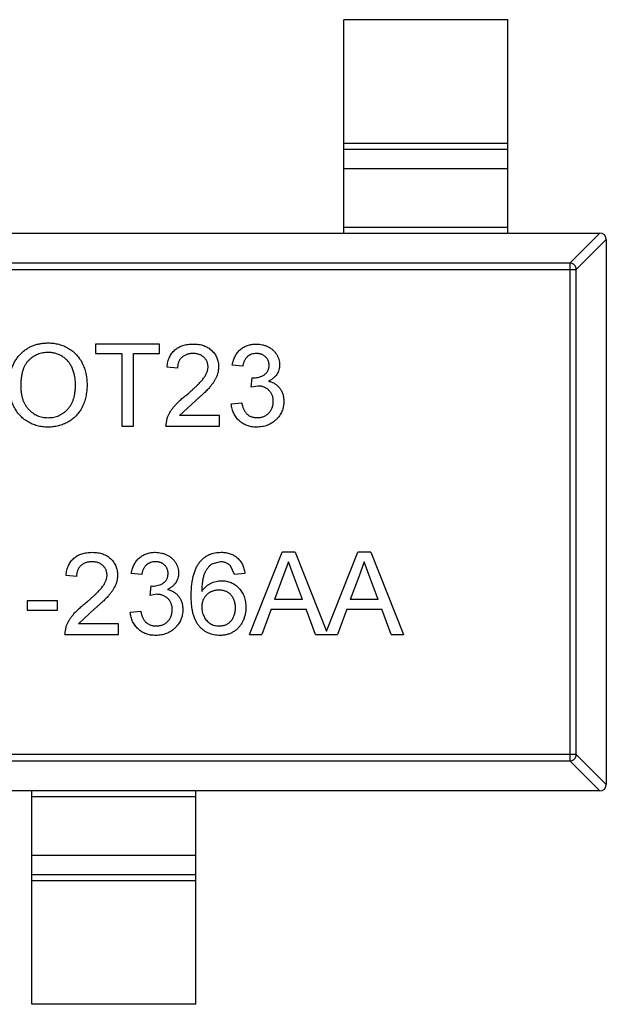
# Model space of a CAD drawing. Header units: inches. Extents: x -39 to 331, y -154 to 45.
# Tile 106 of 120: x 301.96 to 303.75, y -73.76 to -70.76. Entities that reach past the tile are written whole.
import ezdxf

# ---------------------------------------------------------------- set-up
doc = ezdxf.new("R2010")
doc.units = ezdxf.units.IN
doc.header["$LTSCALE"] = 1.21
doc.header["$MEASUREMENT"] = 0
doc.layers.get('0').update_dxf_attribs({"linetype": 'CONTINUOUS'})

msp = doc.modelspace()

# ---------------------------------------------------------------- linework, layer by layer
at = {"color": 6, "linetype": 'Continuous'}
for p, q in [((303.4493, -70.7579), (302.9493, -70.7579)), ((302.9493, -71.4079), (302.9493, -70.7579)), ((303.4493, -71.4079), (303.4493, -70.7579)), ((302.9493, -71.1341), (303.4493, -71.1341)), ((303.4493, -71.1539), (302.9493, -71.1539)), ((303.4493, -71.2119), (302.9493, -71.2119)), ((302.9493, -71.3901), (303.4493, -71.3901)), ((300.7693, -71.4079), (303.7293, -71.4079)), ((303.6382, -71.4993), (303.7296, -71.4079)), ((303.7493, -71.4276), (303.6579, -71.519)), ((303.7493, -71.4279), (303.7493, -73.0879)), ((300.8407, -71.519), (303.6579, -71.519)), ((303.6382, -71.4993), (300.8604, -71.4993)), ((303.6382, -71.4993), (303.6382, -73.0165)), ((303.6579, -72.9968), (303.6579, -71.519)), ((302.3887, -71.7461), (302.1932, -71.7461)), ((302.1932, -71.7461), (302.1932, -71.7749)), ((302.3887, -71.7749), (302.3887, -71.7461)), ((302.1932, -71.7749), (302.2733, -71.7749)), ((302.2733, -71.7749), (302.2733, -71.9961)), ((302.3086, -71.7749), (302.3887, -71.7749)), ((302.3086, -71.9961), (302.3086, -71.7749)), ((302.4432, -71.8198), (302.4112, -71.8166)), ((302.6419, -71.8134), (302.6099, -71.8102)), ((302.6673, -71.8775), (302.6706, -71.8487)), ((302.6706, -71.8487), (302.6752, -71.849)), ((302.688, -71.8741), (302.6673, -71.8775)), ((302.4989, -71.9177), (302.4491, -71.964)), ((302.6067, -71.9288), (302.6387, -71.9256)), ((302.5714, -71.964), (302.4491, -71.964)), ((302.5714, -71.9961), (302.5714, -71.964)), ((302.2733, -71.9961), (302.3086, -71.9961)), ((302.408, -71.9961), (302.4113, -71.9739)), ((302.408, -71.9961), (302.5714, -71.9961)), ((302.6622, -72.6307), (302.7615, -72.3807)), ((302.8012, -72.3807), (302.7615, -72.3807)), ((302.8012, -72.3807), (302.8967, -72.6212)), ((302.8967, -72.6212), (302.9923, -72.3807)), ((303.032, -72.3807), (302.9923, -72.3807)), ((303.032, -72.3807), (303.1313, -72.6307)), ((302.5741, -72.4096), (302.5468, -72.417)), ((302.7814, -72.4096), (302.7643, -72.4557)), ((302.7997, -72.4592), (302.7814, -72.4096)), ((303.0121, -72.4096), (302.9951, -72.4557)), ((303.0305, -72.4592), (303.0121, -72.4096)), ((302.3342, -72.448), (302.3022, -72.4448)), ((302.6163, -72.448), (302.6047, -72.4224)), ((302.6483, -72.4448), (302.6163, -72.448)), ((302.1355, -72.4544), (302.1035, -72.4512)), ((302.7643, -72.4557), (302.7387, -72.5249)), ((302.824, -72.5249), (302.7997, -72.4592)), ((302.9951, -72.4557), (302.9695, -72.5249)), ((303.0548, -72.5249), (303.0305, -72.4592)), ((302.3596, -72.5121), (302.3629, -72.4833)), ((302.3803, -72.5087), (302.3596, -72.5121)), ((302.3629, -72.4833), (302.3675, -72.4836)), ((302.0778, -72.5281), (301.9849, -72.5281)), ((301.9849, -72.5281), (301.9849, -72.557)), ((302.0778, -72.557), (302.0778, -72.5281)), ((302.824, -72.5249), (302.7387, -72.5249)), ((303.0548, -72.5249), (302.9695, -72.5249)), ((301.9849, -72.557), (302.0778, -72.557)), ((302.1912, -72.5523), (302.1414, -72.5987)), ((302.299, -72.5634), (302.331, -72.5602)), ((302.7281, -72.5538), (302.6996, -72.6307)), ((302.7281, -72.5538), (302.8346, -72.5538)), ((302.8631, -72.6307), (302.8346, -72.5538)), ((302.9588, -72.5538), (302.9304, -72.6307)), ((302.9588, -72.5538), (303.0654, -72.5538)), ((303.0939, -72.6307), (303.0654, -72.5538)), ((302.2637, -72.5987), (302.1414, -72.5987)), ((302.2637, -72.6307), (302.2637, -72.5987)), ((302.1003, -72.6307), (302.1036, -72.6085)), ((302.1003, -72.6307), (302.2637, -72.6307)), ((302.6622, -72.6307), (302.6996, -72.6307)), ((302.8631, -72.6307), (302.9304, -72.6307)), ((303.0939, -72.6307), (303.1313, -72.6307)), ((303.6579, -72.9968), (300.8407, -72.9968)), ((300.8604, -73.0165), (303.6382, -73.0165)), ((303.7296, -73.1079), (303.6382, -73.0165)), ((303.6579, -72.9968), (303.7493, -73.0882)), ((303.7293, -73.1079), (300.7693, -73.1079)), ((301.9993, -73.7579), (301.9993, -73.1079)), ((302.4993, -73.7579), (302.4993, -73.1079)), ((302.4993, -73.1257), (301.9993, -73.1257)), ((301.9993, -73.304), (302.4993, -73.304)), ((301.9993, -73.362), (302.4993, -73.362)), ((302.4993, -73.3818), (301.9993, -73.3818)), ((302.4993, -73.7579), (301.9993, -73.7579))]:
    msp.add_line(p, q, dxfattribs=at)
for centre, start, end in [((303.7293, -71.4279), 360, 90), ((303.7293, -73.0879), 270, 360)]:
    msp.add_arc(centre, 0.02, start, end, dxfattribs=at)
for points, knots in [([(303.6579, -71.519), (303.6578, -71.5165), (303.6566, -71.5114), (303.6522, -71.505), (303.6458, -71.5006), (303.6407, -71.4994), (303.6382, -71.4993)], [0, 0, 0, 0, 0.249032, 0.5, 0.750968, 1, 1, 1, 1]), ([(301.9304, -71.8744), (301.9305, -71.8694), (301.9307, -71.8596), (301.9322, -71.8454), (301.9348, -71.832), (301.9385, -71.8195), (301.9431, -71.8078), (301.9488, -71.7968), (301.9556, -71.7868), (301.9634, -71.7777), (301.972, -71.7696), (301.9812, -71.7623), (301.991, -71.7563), (302.0015, -71.7514), (302.0126, -71.7476), (302.0242, -71.7449), (302.0365, -71.7432), (302.0449, -71.743), (302.0491, -71.7429)], [0, 0, 0, 0, 0.075226, 0.146575, 0.2145, 0.27953, 0.342403, 0.403496, 0.463762, 0.523864, 0.583252, 0.641302, 0.698898, 0.756295, 0.814628, 0.874325, 0.935783, 1, 1, 1, 1]), ([(302.0491, -71.7429), (302.052, -71.7429), (302.0576, -71.743), (302.0659, -71.7438), (302.0739, -71.7451), (302.0818, -71.7469), (302.0894, -71.7492), (302.0969, -71.752), (302.1041, -71.7554), (302.1111, -71.7592), (302.1178, -71.7635), (302.1241, -71.7682), (302.1299, -71.7734), (302.1355, -71.7789), (302.1405, -71.7848), (302.1452, -71.7911), (302.1494, -71.7979), (302.1532, -71.805), (302.1566, -71.8125), (302.1595, -71.8202), (302.162, -71.8281), (302.1641, -71.8363), (302.1656, -71.8448), (302.1668, -71.8535), (302.1674, -71.8624), (302.1675, -71.8684), (302.1676, -71.8715)], [0, 0, 0, 0, 0.043099, 0.085587, 0.126908, 0.167967, 0.20845, 0.249025, 0.289281, 0.33001, 0.370598, 0.410466, 0.450033, 0.489688, 0.529116, 0.569037, 0.609703, 0.650759, 0.692509, 0.734219, 0.776707, 0.819552, 0.863351, 0.907839, 0.953334, 1, 1, 1, 1]), ([(302.4112, -71.8166), (302.4115, -71.8138), (302.4121, -71.8084), (302.4137, -71.8005), (302.416, -71.7932), (302.4186, -71.7863), (302.422, -71.78), (302.4258, -71.7741), (302.4302, -71.7689), (302.4351, -71.7641), (302.4406, -71.7598), (302.4465, -71.7561), (302.4529, -71.753), (302.4597, -71.7505), (302.467, -71.7485), (302.4747, -71.7471), (302.4828, -71.7463), (302.4884, -71.7462), (302.4913, -71.7461)], [0, 0, 0, 0, 0.070675, 0.137493, 0.201473, 0.262869, 0.32255, 0.380737, 0.43822, 0.495487, 0.553484, 0.611346, 0.670644, 0.731587, 0.794183, 0.859445, 0.928208, 1, 1, 1, 1]), ([(302.4913, -71.7461), (302.4942, -71.7461), (302.4998, -71.7462), (302.508, -71.7472), (302.5158, -71.7488), (302.5231, -71.7509), (302.5299, -71.7537), (302.5363, -71.7571), (302.5422, -71.7612), (302.5475, -71.7658), (302.5524, -71.7709), (302.5566, -71.7763), (302.5602, -71.7821), (302.5632, -71.7881), (302.5654, -71.7944), (302.567, -71.8011), (302.5681, -71.808), (302.5682, -71.8127), (302.5682, -71.8151)], [0, 0, 0, 0, 0.074712, 0.145539, 0.213339, 0.278615, 0.342094, 0.40389, 0.465063, 0.526577, 0.587328, 0.64638, 0.704345, 0.761672, 0.819418, 0.878039, 0.937796, 1, 1, 1, 1]), ([(302.6099, -71.8102), (302.6104, -71.8077), (302.6114, -71.8029), (302.6134, -71.7958), (302.6158, -71.7892), (302.6188, -71.7831), (302.622, -71.7774), (302.6258, -71.7721), (302.63, -71.7672), (302.6347, -71.7628), (302.6397, -71.7588), (302.645, -71.7554), (302.6506, -71.7525), (302.6565, -71.7502), (302.6627, -71.7483), (302.6692, -71.7471), (302.676, -71.7462), (302.6806, -71.7461), (302.683, -71.7461)], [0, 0, 0, 0, 0.071036, 0.139343, 0.204958, 0.268332, 0.330129, 0.390664, 0.450861, 0.510587, 0.570374, 0.629455, 0.687994, 0.747581, 0.807839, 0.870034, 0.93381, 1, 1, 1, 1]), ([(302.683, -71.7461), (302.6863, -71.7462), (302.6927, -71.7464), (302.7021, -71.7481), (302.7111, -71.7508), (302.7196, -71.7545), (302.7275, -71.7591), (302.7345, -71.7646), (302.7405, -71.7709), (302.7454, -71.778), (302.7492, -71.7855), (302.7521, -71.7933), (302.7538, -71.8014), (302.754, -71.8069), (302.7541, -71.8096)], [0, 0, 0, 0, 0.092054, 0.181008, 0.26913, 0.357137, 0.443549, 0.526433, 0.607453, 0.688385, 0.767854, 0.845531, 0.922529, 1, 1, 1, 1]), ([(302.0493, -71.7717), (302.0465, -71.7718), (302.041, -71.7719), (302.0328, -71.7731), (302.025, -71.775), (302.0174, -71.7775), (302.0101, -71.7809), (302.0032, -71.785), (301.9965, -71.7898), (301.9902, -71.7954), (301.9843, -71.8018), (301.9793, -71.8094), (301.9751, -71.8179), (301.9716, -71.8273), (301.9689, -71.8378), (301.967, -71.8493), (301.9659, -71.8617), (301.9657, -71.8703), (301.9657, -71.8748)], [0, 0, 0, 0, 0.055943, 0.110382, 0.164048, 0.216759, 0.269601, 0.323009, 0.377581, 0.433449, 0.490922, 0.550625, 0.613117, 0.679861, 0.751358, 0.828261, 0.910795, 1, 1, 1, 1]), ([(302.1323, -71.8712), (302.1323, -71.8688), (302.1323, -71.8639), (302.1317, -71.8568), (302.131, -71.8499), (302.1299, -71.8432), (302.1284, -71.8367), (302.1268, -71.8305), (302.1247, -71.8245), (302.1223, -71.8188), (302.1197, -71.8134), (302.1167, -71.8082), (302.1135, -71.8034), (302.11, -71.7989), (302.1061, -71.7947), (302.102, -71.7909), (302.0975, -71.7873), (302.0929, -71.7841), (302.088, -71.7811), (302.0829, -71.7786), (302.0777, -71.7765), (302.0723, -71.7748), (302.0668, -71.7734), (302.0611, -71.7724), (302.0553, -71.7719), (302.0513, -71.7718), (302.0493, -71.7717)], [0, 0, 0, 0, 0.050852, 0.099752, 0.147438, 0.194086, 0.239171, 0.28334, 0.326577, 0.368936, 0.410572, 0.451051, 0.490877, 0.530044, 0.568937, 0.607578, 0.64642, 0.685679, 0.724799, 0.763513, 0.802173, 0.84074, 0.879649, 0.919071, 0.959098, 1, 1, 1, 1]), ([(302.4906, -71.7749), (302.4889, -71.775), (302.4855, -71.7751), (302.4805, -71.7756), (302.4758, -71.7765), (302.4713, -71.7778), (302.4671, -71.7795), (302.4632, -71.7816), (302.4595, -71.784), (302.4562, -71.7868), (302.4532, -71.7899), (302.4505, -71.7933), (302.4483, -71.7971), (302.4465, -71.8011), (302.445, -71.8053), (302.444, -71.8099), (302.4434, -71.8148), (302.4433, -71.8181), (302.4432, -71.8198)], [0, 0, 0, 0, 0.070696, 0.138358, 0.20337, 0.2657, 0.327256, 0.386512, 0.445858, 0.505173, 0.56378, 0.622343, 0.680824, 0.739795, 0.800801, 0.864239, 0.930631, 1, 1, 1, 1]), ([(302.5362, -71.8154), (302.5361, -71.814), (302.5361, -71.8112), (302.5354, -71.8072), (302.5345, -71.8033), (302.5331, -71.7997), (302.5313, -71.7961), (302.5291, -71.7928), (302.5265, -71.7896), (302.5236, -71.7866), (302.5204, -71.7838), (302.5168, -71.7815), (302.513, -71.7794), (302.509, -71.7777), (302.5047, -71.7765), (302.5002, -71.7756), (302.4955, -71.7751), (302.4923, -71.775), (302.4906, -71.7749)], [0, 0, 0, 0, 0.061762, 0.121174, 0.179421, 0.236843, 0.294322, 0.353191, 0.412721, 0.474522, 0.537057, 0.599591, 0.662367, 0.725246, 0.790316, 0.857724, 0.927232, 1, 1, 1, 1]), ([(302.684, -71.7749), (302.6813, -71.775), (302.6761, -71.7752), (302.6687, -71.7771), (302.662, -71.7801), (302.657, -71.7837), (302.6535, -71.7871), (302.6511, -71.7899), (302.6489, -71.7931), (302.647, -71.7966), (302.6454, -71.8004), (302.6439, -71.8044), (302.6428, -71.8088), (302.6422, -71.8118), (302.6419, -71.8134)], [0, 0, 0, 0, 0.127797, 0.246795, 0.362284, 0.477652, 0.536237, 0.59559, 0.656344, 0.719085, 0.784349, 0.852876, 0.924551, 1, 1, 1, 1]), ([(302.7221, -71.8107), (302.722, -71.8094), (302.722, -71.8069), (302.7215, -71.8033), (302.7206, -71.7998), (302.7195, -71.7965), (302.718, -71.7934), (302.7161, -71.7905), (302.7139, -71.7876), (302.7114, -71.7851), (302.7087, -71.7827), (302.7057, -71.7806), (302.7026, -71.7788), (302.6992, -71.7774), (302.6957, -71.7763), (302.692, -71.7755), (302.6881, -71.775), (302.6854, -71.775), (302.684, -71.7749)], [0, 0, 0, 0, 0.065093, 0.127304, 0.188122, 0.247131, 0.306077, 0.365678, 0.426103, 0.487841, 0.550317, 0.611805, 0.672737, 0.734883, 0.79768, 0.862475, 0.929775, 1, 1, 1, 1]), ([(302.469, -71.9026), (302.4722, -71.8999), (302.4784, -71.8947), (302.4871, -71.8869), (302.4951, -71.8798), (302.5022, -71.873), (302.5085, -71.8667), (302.514, -71.861), (302.5187, -71.8557), (302.5225, -71.8508), (302.5258, -71.8462), (302.5286, -71.8417), (302.5309, -71.8372), (302.5328, -71.8328), (302.5343, -71.8284), (302.5354, -71.824), (302.5361, -71.8197), (302.5361, -71.8168), (302.5362, -71.8154)], [0, 0, 0, 0, 0.11141, 0.214526, 0.309417, 0.396087, 0.474284, 0.544374, 0.60642, 0.660582, 0.709794, 0.756451, 0.800767, 0.843168, 0.884295, 0.923885, 0.962359, 1, 1, 1, 1]), ([(302.5682, -71.8151), (302.5682, -71.8176), (302.568, -71.8225), (302.5669, -71.8299), (302.5651, -71.8373), (302.5627, -71.8446), (302.5593, -71.852), (302.5551, -71.8595), (302.5499, -71.8671), (302.5448, -71.8737), (302.5402, -71.8791), (302.536, -71.8836), (302.5312, -71.8884), (302.5259, -71.8937), (302.52, -71.8992), (302.5135, -71.9051), (302.5064, -71.9113), (302.5014, -71.9155), (302.4989, -71.9177)], [0, 0, 0, 0, 0.057945, 0.116018, 0.174826, 0.234683, 0.296827, 0.364061, 0.436192, 0.51426, 0.556976, 0.604856, 0.657675, 0.715751, 0.77884, 0.847501, 0.921228, 1, 1, 1, 1]), ([(302.6752, -71.849), (302.6781, -71.8489), (302.6839, -71.8487), (302.6924, -71.8468), (302.7003, -71.844), (302.7065, -71.8405), (302.7111, -71.8373), (302.714, -71.8343), (302.7166, -71.8312), (302.7185, -71.8277), (302.7202, -71.8239), (302.7212, -71.8198), (302.722, -71.8153), (302.722, -71.8123), (302.7221, -71.8107)], [0, 0, 0, 0, 0.129789, 0.254605, 0.378435, 0.50292, 0.565018, 0.624848, 0.683448, 0.742765, 0.802757, 0.86522, 0.930779, 1, 1, 1, 1]), ([(302.7541, -71.8096), (302.754, -71.8122), (302.7538, -71.8174), (302.7522, -71.8249), (302.7494, -71.832), (302.7457, -71.8387), (302.7408, -71.8449), (302.7349, -71.8504), (302.7279, -71.8554), (302.7227, -71.8579), (302.72, -71.8592)], [0, 0, 0, 0, 0.121951, 0.240787, 0.35855, 0.479066, 0.601519, 0.727551, 0.859932, 1, 1, 1, 1]), ([(302.049, -71.9993), (302.0461, -71.9993), (302.0404, -71.9992), (302.032, -71.9983), (302.0238, -71.997), (302.0158, -71.9952), (302.0081, -71.9928), (302.0006, -71.9899), (301.9933, -71.9865), (301.9864, -71.9825), (301.9797, -71.9781), (301.9734, -71.9733), (301.9675, -71.9681), (301.9621, -71.9624), (301.9571, -71.9565), (301.9525, -71.9501), (301.9483, -71.9434), (301.9446, -71.9363), (301.9412, -71.929), (301.9384, -71.9215), (301.9359, -71.9139), (301.9339, -71.9062), (301.9323, -71.8984), (301.9313, -71.8905), (301.9305, -71.8825), (301.9304, -71.8771), (301.9304, -71.8744)], [0, 0, 0, 0, 0.044697, 0.088534, 0.131409, 0.173814, 0.215715, 0.257247, 0.298848, 0.340604, 0.382029, 0.42297, 0.463632, 0.504048, 0.544591, 0.584964, 0.626265, 0.667979, 0.709943, 0.751382, 0.792619, 0.833948, 0.875008, 0.916446, 0.957907, 1, 1, 1, 1]), ([(301.9657, -71.8748), (301.9657, -71.8784), (301.9658, -71.8854), (301.967, -71.8957), (301.9689, -71.9054), (301.9714, -71.9145), (301.9748, -71.923), (301.9788, -71.9309), (301.9837, -71.9382), (301.9892, -71.9449), (301.9953, -71.9509), (302.0018, -71.9562), (302.0088, -71.9606), (302.016, -71.9642), (302.0237, -71.967), (302.0317, -71.969), (302.0402, -71.9702), (302.0459, -71.9704), (302.0488, -71.9705)], [0, 0, 0, 0, 0.075964, 0.148125, 0.217201, 0.2833, 0.347202, 0.4093, 0.470426, 0.531588, 0.591739, 0.650258, 0.707303, 0.764208, 0.821148, 0.879119, 0.938423, 1, 1, 1, 1]), ([(302.0488, -71.9705), (302.0518, -71.9704), (302.0576, -71.9702), (302.0662, -71.969), (302.0743, -71.9669), (302.0821, -71.9642), (302.0894, -71.9604), (302.0964, -71.956), (302.1028, -71.9507), (302.1089, -71.9447), (302.1144, -71.9379), (302.1193, -71.9304), (302.1233, -71.9221), (302.1267, -71.9133), (302.1292, -71.9037), (302.131, -71.8935), (302.1321, -71.8826), (302.1323, -71.8751), (302.1323, -71.8712)], [0, 0, 0, 0, 0.061055, 0.119545, 0.176806, 0.232956, 0.288583, 0.344667, 0.401662, 0.46054, 0.520477, 0.581213, 0.643431, 0.707961, 0.775371, 0.846414, 0.921152, 1, 1, 1, 1]), ([(302.1676, -71.8715), (302.1675, -71.8746), (302.1674, -71.8807), (302.1667, -71.8898), (302.1655, -71.8986), (302.1639, -71.9072), (302.1617, -71.9155), (302.1591, -71.9236), (302.156, -71.9314), (302.1525, -71.939), (302.1485, -71.9462), (302.1441, -71.9529), (302.1392, -71.9593), (302.1341, -71.9652), (302.1284, -71.9706), (302.1224, -71.9755), (302.116, -71.9801), (302.1092, -71.9841), (302.1022, -71.9876), (302.095, -71.9908), (302.0877, -71.9934), (302.0802, -71.9956), (302.0726, -71.9972), (302.0648, -71.9984), (302.057, -71.9991), (302.0517, -71.9992), (302.049, -71.9993)], [0, 0, 0, 0, 0.04756, 0.093962, 0.139112, 0.183626, 0.227457, 0.270703, 0.313611, 0.35626, 0.398366, 0.439557, 0.480045, 0.519888, 0.559658, 0.599421, 0.639208, 0.679668, 0.72002, 0.759859, 0.79956, 0.839199, 0.878956, 0.918794, 0.959083, 1, 1, 1, 1]), ([(302.7349, -71.9206), (302.7349, -71.919), (302.7348, -71.9157), (302.7342, -71.911), (302.7331, -71.9065), (302.7317, -71.9022), (302.7298, -71.8981), (302.7275, -71.8942), (302.7248, -71.8906), (302.7217, -71.8872), (302.7183, -71.8841), (302.7147, -71.8815), (302.7108, -71.8792), (302.7067, -71.8773), (302.7023, -71.8759), (302.6978, -71.8748), (302.693, -71.8742), (302.6897, -71.8741), (302.688, -71.8741)], [0, 0, 0, 0, 0.067051, 0.13118, 0.193722, 0.254499, 0.314763, 0.375117, 0.436023, 0.498297, 0.560571, 0.621619, 0.681973, 0.742853, 0.804272, 0.867473, 0.932273, 1, 1, 1, 1]), ([(302.72, -71.8592), (302.7218, -71.8597), (302.7253, -71.8606), (302.7304, -71.8624), (302.7351, -71.8646), (302.7396, -71.867), (302.7438, -71.8699), (302.7477, -71.873), (302.7512, -71.8766), (302.7545, -71.8805), (302.7574, -71.8846), (302.7599, -71.8891), (302.7621, -71.8937), (302.7639, -71.8987), (302.7653, -71.9039), (302.7662, -71.9093), (302.7668, -71.915), (302.7669, -71.9189), (302.7669, -71.9209)], [0, 0, 0, 0, 0.065828, 0.128938, 0.190858, 0.251186, 0.310974, 0.37005, 0.429672, 0.489507, 0.549975, 0.610075, 0.670915, 0.732909, 0.796711, 0.861825, 0.929892, 1, 1, 1, 1]), ([(302.4113, -71.9739), (302.4124, -71.9709), (302.4145, -71.965), (302.4189, -71.9564), (302.4241, -71.9478), (302.4291, -71.9408), (302.4337, -71.9353), (302.4375, -71.9309), (302.4418, -71.9265), (302.4465, -71.9219), (302.4515, -71.9172), (302.4569, -71.9124), (302.4628, -71.9075), (302.4669, -71.9043), (302.469, -71.9026)], [0, 0, 0, 0, 0.100388, 0.204407, 0.310686, 0.422157, 0.480685, 0.543238, 0.6095, 0.679555, 0.753841, 0.831641, 0.913813, 1, 1, 1, 1]), ([(302.6845, -71.9993), (302.6818, -71.9992), (302.6767, -71.9992), (302.6691, -71.9981), (302.6619, -71.9967), (302.655, -71.9945), (302.6484, -71.9918), (302.6422, -71.9883), (302.6364, -71.9843), (302.6309, -71.9797), (302.6259, -71.9747), (302.6214, -71.9692), (302.6175, -71.9633), (302.6141, -71.9572), (302.6114, -71.9506), (302.6092, -71.9436), (302.6076, -71.9363), (302.607, -71.9313), (302.6067, -71.9288)], [0, 0, 0, 0, 0.067794, 0.133464, 0.196934, 0.258481, 0.319787, 0.380431, 0.44099, 0.502867, 0.564806, 0.625526, 0.685604, 0.746041, 0.807347, 0.869717, 0.93379, 1, 1, 1, 1]), ([(302.6387, -71.9256), (302.6392, -71.9275), (302.64, -71.9312), (302.6416, -71.9366), (302.6433, -71.9415), (302.6453, -71.946), (302.6474, -71.9501), (302.6498, -71.9538), (302.6523, -71.9571), (302.6551, -71.96), (302.6581, -71.9624), (302.6613, -71.9646), (302.6648, -71.9664), (302.6685, -71.9679), (302.6724, -71.969), (302.6766, -71.9699), (302.681, -71.9704), (302.6841, -71.9704), (302.6856, -71.9705)], [0, 0, 0, 0, 0.082566, 0.15976, 0.233155, 0.301356, 0.365752, 0.426437, 0.484185, 0.539549, 0.593156, 0.647048, 0.701446, 0.757, 0.81384, 0.873058, 0.934963, 1, 1, 1, 1]), ([(302.7669, -71.9209), (302.7669, -71.9236), (302.7668, -71.9289), (302.7656, -71.9366), (302.7638, -71.9441), (302.7612, -71.9512), (302.7579, -71.9581), (302.7539, -71.9646), (302.7491, -71.9708), (302.7436, -71.9766), (302.7377, -71.982), (302.7312, -71.9866), (302.7244, -71.9905), (302.7171, -71.9937), (302.7095, -71.9962), (302.7015, -71.998), (302.6931, -71.9991), (302.6874, -71.9992), (302.6845, -71.9993)], [0, 0, 0, 0, 0.063503, 0.124805, 0.18492, 0.244376, 0.303775, 0.364133, 0.425376, 0.488388, 0.551743, 0.61386, 0.67564, 0.737737, 0.800417, 0.864658, 0.930985, 1, 1, 1, 1]), ([(302.6856, -71.9705), (302.6874, -71.9704), (302.691, -71.9704), (302.6962, -71.9696), (302.7011, -71.9686), (302.7057, -71.9669), (302.7101, -71.9649), (302.7142, -71.9624), (302.718, -71.9595), (302.7215, -71.9562), (302.7246, -71.9525), (302.7274, -71.9486), (302.7297, -71.9444), (302.7316, -71.9401), (302.7331, -71.9355), (302.7341, -71.9308), (302.7348, -71.9258), (302.7349, -71.9224), (302.7349, -71.9206)], [0, 0, 0, 0, 0.069461, 0.135658, 0.19962, 0.261651, 0.322053, 0.38234, 0.443223, 0.50493, 0.56682, 0.6276, 0.687476, 0.747351, 0.808174, 0.870133, 0.933721, 1, 1, 1, 1]), ([(302.1035, -72.4512), (302.1038, -72.4484), (302.1044, -72.443), (302.106, -72.4351), (302.1083, -72.4278), (302.1109, -72.4209), (302.1143, -72.4146), (302.1181, -72.4087), (302.1225, -72.4035), (302.1275, -72.3987), (302.1329, -72.3944), (302.1388, -72.3907), (302.1452, -72.3876), (302.152, -72.3851), (302.1593, -72.3831), (302.167, -72.3817), (302.1752, -72.3809), (302.1807, -72.3808), (302.1836, -72.3807)], [0, 0, 0, 0, 0.070675, 0.137493, 0.201473, 0.262869, 0.32255, 0.380737, 0.43822, 0.495487, 0.553484, 0.611346, 0.670644, 0.731587, 0.794183, 0.859445, 0.928208, 1, 1, 1, 1]), ([(302.1836, -72.3807), (302.1865, -72.3808), (302.1921, -72.3809), (302.2003, -72.3818), (302.2081, -72.3834), (302.2154, -72.3855), (302.2222, -72.3883), (302.2286, -72.3918), (302.2345, -72.3958), (302.2399, -72.4004), (302.2447, -72.4055), (302.2489, -72.411), (302.2525, -72.4167), (302.2555, -72.4227), (302.2577, -72.429), (302.2593, -72.4357), (302.2604, -72.4426), (302.2605, -72.4473), (302.2605, -72.4497)], [0, 0, 0, 0, 0.074712, 0.145539, 0.213339, 0.278615, 0.342094, 0.40389, 0.465063, 0.526577, 0.587328, 0.64638, 0.704345, 0.761672, 0.819418, 0.878039, 0.937796, 1, 1, 1, 1]), ([(302.3022, -72.4448), (302.3027, -72.4423), (302.3037, -72.4375), (302.3057, -72.4304), (302.3081, -72.4239), (302.3111, -72.4177), (302.3143, -72.412), (302.3181, -72.4067), (302.3223, -72.4018), (302.327, -72.3974), (302.332, -72.3935), (302.3373, -72.39), (302.3429, -72.3872), (302.3488, -72.3848), (302.355, -72.3829), (302.3615, -72.3817), (302.3683, -72.3808), (302.373, -72.3807), (302.3753, -72.3807)], [0, 0, 0, 0, 0.071036, 0.139343, 0.204958, 0.268332, 0.330129, 0.390664, 0.450861, 0.510587, 0.570374, 0.629455, 0.687994, 0.747581, 0.807839, 0.870034, 0.93381, 1, 1, 1, 1]), ([(302.3753, -72.3807), (302.3786, -72.3808), (302.385, -72.381), (302.3944, -72.3827), (302.4034, -72.3854), (302.4119, -72.3891), (302.4198, -72.3937), (302.4268, -72.3992), (302.4328, -72.4056), (302.4377, -72.4126), (302.4416, -72.4201), (302.4444, -72.428), (302.4461, -72.436), (302.4463, -72.4415), (302.4464, -72.4443)], [0, 0, 0, 0, 0.092054, 0.181008, 0.26913, 0.357137, 0.443549, 0.526433, 0.607453, 0.688385, 0.767854, 0.845531, 0.922529, 1, 1, 1, 1]), ([(302.5121, -72.4091), (302.5142, -72.4068), (302.5181, -72.4024), (302.5249, -72.3966), (302.5322, -72.3916), (302.54, -72.3876), (302.5483, -72.3845), (302.5572, -72.3823), (302.5665, -72.381), (302.5729, -72.3808), (302.5762, -72.3807)], [0, 0, 0, 0, 0.125625, 0.247619, 0.368528, 0.488104, 0.609878, 0.735382, 0.864448, 1, 1, 1, 1]), ([(302.5762, -72.3807), (302.5786, -72.3808), (302.5834, -72.3808), (302.5904, -72.3816), (302.5971, -72.383), (302.6035, -72.3848), (302.6095, -72.3873), (302.6151, -72.3902), (302.6205, -72.3936), (302.6254, -72.3977), (302.63, -72.4021), (302.6341, -72.407), (302.6377, -72.4123), (302.6408, -72.418), (302.6435, -72.4241), (302.6456, -72.4307), (302.6473, -72.4376), (302.648, -72.4424), (302.6483, -72.4448)], [0, 0, 0, 0, 0.068499, 0.134572, 0.198208, 0.259784, 0.319951, 0.379508, 0.438814, 0.498497, 0.558182, 0.617438, 0.677522, 0.737959, 0.80033, 0.86409, 0.930622, 1, 1, 1, 1]), ([(302.1829, -72.4096), (302.1812, -72.4096), (302.1778, -72.4097), (302.1728, -72.4102), (302.1681, -72.4111), (302.1636, -72.4124), (302.1594, -72.4141), (302.1555, -72.4162), (302.1519, -72.4186), (302.1485, -72.4214), (302.1455, -72.4245), (302.1428, -72.4279), (302.1406, -72.4317), (302.1388, -72.4357), (302.1373, -72.4399), (302.1363, -72.4445), (302.1357, -72.4494), (302.1356, -72.4527), (302.1355, -72.4544)], [0, 0, 0, 0, 0.070696, 0.138358, 0.20337, 0.2657, 0.327256, 0.386512, 0.445858, 0.505173, 0.56378, 0.622343, 0.680824, 0.739795, 0.800801, 0.864239, 0.930631, 1, 1, 1, 1]), ([(302.2285, -72.45), (302.2284, -72.4486), (302.2284, -72.4459), (302.2277, -72.4418), (302.2268, -72.4379), (302.2254, -72.4343), (302.2236, -72.4307), (302.2214, -72.4274), (302.2188, -72.4242), (302.2159, -72.4212), (302.2127, -72.4184), (302.2091, -72.4161), (302.2053, -72.414), (302.2013, -72.4124), (302.197, -72.4111), (302.1925, -72.4102), (302.1878, -72.4097), (302.1846, -72.4096), (302.1829, -72.4096)], [0, 0, 0, 0, 0.061762, 0.121174, 0.179421, 0.236843, 0.294322, 0.353191, 0.412721, 0.474522, 0.537057, 0.599591, 0.662367, 0.725246, 0.790316, 0.857724, 0.927232, 1, 1, 1, 1]), ([(302.3763, -72.4096), (302.3736, -72.4097), (302.3685, -72.4099), (302.361, -72.4117), (302.3543, -72.4148), (302.3493, -72.4183), (302.3458, -72.4217), (302.3434, -72.4246), (302.3412, -72.4277), (302.3393, -72.4312), (302.3377, -72.435), (302.3362, -72.439), (302.3351, -72.4434), (302.3345, -72.4465), (302.3342, -72.448)], [0, 0, 0, 0, 0.127797, 0.246795, 0.362284, 0.477652, 0.536237, 0.59559, 0.656344, 0.719085, 0.784349, 0.852876, 0.924551, 1, 1, 1, 1]), ([(302.4144, -72.4453), (302.4144, -72.444), (302.4143, -72.4416), (302.4138, -72.4379), (302.4129, -72.4345), (302.4118, -72.4312), (302.4103, -72.428), (302.4084, -72.4251), (302.4063, -72.4223), (302.4037, -72.4197), (302.401, -72.4173), (302.398, -72.4152), (302.3949, -72.4134), (302.3915, -72.4121), (302.388, -72.4109), (302.3843, -72.4101), (302.3804, -72.4096), (302.3777, -72.4096), (302.3763, -72.4096)], [0, 0, 0, 0, 0.065093, 0.127304, 0.188122, 0.247131, 0.306077, 0.365678, 0.426103, 0.487841, 0.550317, 0.611805, 0.672737, 0.734883, 0.79768, 0.862475, 0.929775, 1, 1, 1, 1]), ([(302.4849, -72.5137), (302.4849, -72.5107), (302.4849, -72.5049), (302.4853, -72.4964), (302.4858, -72.4882), (302.4866, -72.4803), (302.4875, -72.4726), (302.4887, -72.4653), (302.49, -72.4583), (302.4916, -72.4517), (302.4934, -72.4452), (302.4955, -72.4392), (302.4977, -72.4334), (302.5001, -72.4279), (302.5028, -72.4227), (302.5057, -72.4179), (302.5088, -72.4133), (302.511, -72.4105), (302.5121, -72.4091)], [0, 0, 0, 0, 0.080034, 0.157854, 0.232564, 0.304731, 0.374384, 0.441663, 0.506048, 0.568692, 0.628715, 0.687238, 0.743227, 0.797567, 0.850239, 0.901629, 0.951067, 1, 1, 1, 1]), ([(302.5468, -72.417), (302.5447, -72.4187), (302.5404, -72.4222), (302.5348, -72.4288), (302.5298, -72.4365), (302.5261, -72.4436), (302.5235, -72.45), (302.5218, -72.4555), (302.5204, -72.4615), (302.5192, -72.4682), (302.5183, -72.4753), (302.5175, -72.4831), (302.5171, -72.4915), (302.517, -72.4972), (302.5169, -72.5002)], [0, 0, 0, 0, 0.088609, 0.181893, 0.280787, 0.38702, 0.444107, 0.506454, 0.574396, 0.647656, 0.726426, 0.811458, 0.90278, 1, 1, 1, 1]), ([(302.6047, -72.4224), (302.6037, -72.4214), (302.6016, -72.4193), (302.5982, -72.4167), (302.5947, -72.4145), (302.5909, -72.4127), (302.5869, -72.4113), (302.5828, -72.4103), (302.5785, -72.4097), (302.5756, -72.4096), (302.5741, -72.4096)], [0, 0, 0, 0, 0.128545, 0.252818, 0.375212, 0.497113, 0.618546, 0.742222, 0.869458, 1, 1, 1, 1]), ([(302.2605, -72.4497), (302.2605, -72.4522), (302.2603, -72.4571), (302.2592, -72.4645), (302.2574, -72.4719), (302.255, -72.4792), (302.2516, -72.4866), (302.2474, -72.4941), (302.2422, -72.5018), (302.2371, -72.5083), (302.2325, -72.5138), (302.2283, -72.5183), (302.2235, -72.523), (302.2182, -72.5283), (302.2123, -72.5338), (302.2058, -72.5397), (302.1987, -72.5459), (302.1937, -72.5501), (302.1912, -72.5523)], [0, 0, 0, 0, 0.057945, 0.116018, 0.174826, 0.234683, 0.296827, 0.364061, 0.436192, 0.51426, 0.556976, 0.604856, 0.657675, 0.715751, 0.77884, 0.847501, 0.921228, 1, 1, 1, 1]), ([(302.3675, -72.4836), (302.3704, -72.4835), (302.3762, -72.4833), (302.3847, -72.4815), (302.3926, -72.4786), (302.3988, -72.4751), (302.4034, -72.4719), (302.4063, -72.469), (302.4089, -72.4659), (302.4108, -72.4623), (302.4125, -72.4585), (302.4135, -72.4544), (302.4143, -72.4499), (302.4143, -72.4469), (302.4144, -72.4453)], [0, 0, 0, 0, 0.129789, 0.254605, 0.378435, 0.50292, 0.565018, 0.624848, 0.683448, 0.742765, 0.802757, 0.86522, 0.930779, 1, 1, 1, 1]), ([(302.4464, -72.4443), (302.4463, -72.4469), (302.4461, -72.452), (302.4445, -72.4595), (302.4417, -72.4666), (302.438, -72.4733), (302.4331, -72.4795), (302.4272, -72.4851), (302.4202, -72.49), (302.415, -72.4925), (302.4123, -72.4938)], [0, 0, 0, 0, 0.121951, 0.240787, 0.35855, 0.479066, 0.601519, 0.727551, 0.859932, 1, 1, 1, 1]), ([(302.1613, -72.5372), (302.1645, -72.5345), (302.1707, -72.5293), (302.1794, -72.5216), (302.1874, -72.5144), (302.1945, -72.5076), (302.2008, -72.5013), (302.2063, -72.4956), (302.211, -72.4904), (302.2148, -72.4855), (302.2181, -72.4808), (302.2209, -72.4763), (302.2232, -72.4718), (302.2251, -72.4674), (302.2266, -72.463), (302.2277, -72.4586), (302.2284, -72.4543), (302.2284, -72.4514), (302.2285, -72.45)], [0, 0, 0, 0, 0.11141, 0.214526, 0.309417, 0.396087, 0.474284, 0.544374, 0.60642, 0.660582, 0.709794, 0.756451, 0.800767, 0.843168, 0.884295, 0.923885, 0.962359, 1, 1, 1, 1]), ([(302.5169, -72.5002), (302.5188, -72.4975), (302.5225, -72.4923), (302.5291, -72.4855), (302.5362, -72.4798), (302.5439, -72.4752), (302.5521, -72.4717), (302.5604, -72.4691), (302.569, -72.4675), (302.5748, -72.4673), (302.5777, -72.4672)], [0, 0, 0, 0, 0.13549, 0.265229, 0.390778, 0.51542, 0.638317, 0.759642, 0.878902, 1, 1, 1, 1]), ([(302.5777, -72.4672), (302.5802, -72.4673), (302.5851, -72.4674), (302.5924, -72.4685), (302.5994, -72.4704), (302.6062, -72.4728), (302.6126, -72.476), (302.6187, -72.4799), (302.6245, -72.4846), (302.6301, -72.4898), (302.6351, -72.4956), (302.6396, -72.5019), (302.6433, -72.5087), (302.6463, -72.5158), (302.6486, -72.5234), (302.6503, -72.5313), (302.6513, -72.5397), (302.6515, -72.5455), (302.6516, -72.5484)], [0, 0, 0, 0, 0.061347, 0.121203, 0.179863, 0.238152, 0.296252, 0.35519, 0.415676, 0.478379, 0.541524, 0.603977, 0.666513, 0.729491, 0.79371, 0.859736, 0.928449, 1, 1, 1, 1]), ([(302.4272, -72.5552), (302.4272, -72.5536), (302.4271, -72.5503), (302.4265, -72.5456), (302.4254, -72.5411), (302.424, -72.5368), (302.4221, -72.5327), (302.4199, -72.5288), (302.4171, -72.5252), (302.414, -72.5218), (302.4107, -72.5187), (302.407, -72.5161), (302.4031, -72.5138), (302.399, -72.5119), (302.3946, -72.5105), (302.3901, -72.5094), (302.3853, -72.5088), (302.382, -72.5088), (302.3803, -72.5087)], [0, 0, 0, 0, 0.067051, 0.13118, 0.193722, 0.254499, 0.314763, 0.375117, 0.436023, 0.498297, 0.560571, 0.621619, 0.681973, 0.742853, 0.804272, 0.867473, 0.932273, 1, 1, 1, 1]), ([(302.4123, -72.4938), (302.4141, -72.4943), (302.4176, -72.4952), (302.4227, -72.497), (302.4274, -72.4992), (302.4319, -72.5016), (302.4361, -72.5045), (302.44, -72.5077), (302.4435, -72.5112), (302.4468, -72.5151), (302.4498, -72.5192), (302.4523, -72.5237), (302.4544, -72.5283), (302.4562, -72.5333), (302.4576, -72.5385), (302.4585, -72.5439), (302.4591, -72.5496), (302.4592, -72.5535), (302.4592, -72.5555)], [0, 0, 0, 0, 0.065828, 0.128938, 0.190858, 0.251186, 0.310974, 0.37005, 0.429672, 0.489507, 0.549975, 0.610075, 0.670915, 0.732909, 0.796711, 0.861825, 0.929892, 1, 1, 1, 1]), ([(302.5688, -72.4961), (302.5671, -72.4961), (302.5636, -72.4962), (302.5584, -72.4969), (302.5535, -72.498), (302.5488, -72.4996), (302.5442, -72.5016), (302.5399, -72.504), (302.5358, -72.507), (302.532, -72.5103), (302.5284, -72.514), (302.5253, -72.518), (302.5228, -72.5223), (302.5206, -72.5268), (302.519, -72.5316), (302.5178, -72.5368), (302.5171, -72.5421), (302.517, -72.5458), (302.5169, -72.5477)], [0, 0, 0, 0, 0.064812, 0.127718, 0.189086, 0.249562, 0.309738, 0.370215, 0.431085, 0.493911, 0.55657, 0.617553, 0.678119, 0.739063, 0.801665, 0.864956, 0.93089, 1, 1, 1, 1]), ([(302.6195, -72.5494), (302.6195, -72.5474), (302.6194, -72.5435), (302.6187, -72.5377), (302.6177, -72.5323), (302.6162, -72.5273), (302.6143, -72.5225), (302.6119, -72.5181), (302.6092, -72.514), (302.6059, -72.5103), (302.6024, -72.507), (302.5985, -72.504), (302.5943, -72.5016), (302.5898, -72.4995), (302.585, -72.498), (302.5799, -72.4969), (302.5745, -72.4962), (302.5707, -72.4961), (302.5688, -72.4961)], [0, 0, 0, 0, 0.072229, 0.141252, 0.207439, 0.270245, 0.331238, 0.391254, 0.450152, 0.509008, 0.567734, 0.625726, 0.683708, 0.742407, 0.803094, 0.865865, 0.931379, 1, 1, 1, 1]), ([(302.1036, -72.6085), (302.1047, -72.6055), (302.1068, -72.5996), (302.1112, -72.591), (302.1164, -72.5824), (302.1214, -72.5755), (302.126, -72.5699), (302.1298, -72.5655), (302.1341, -72.5611), (302.1388, -72.5565), (302.1438, -72.5518), (302.1492, -72.547), (302.1551, -72.5421), (302.1592, -72.5389), (302.1613, -72.5372)], [0, 0, 0, 0, 0.100388, 0.204407, 0.310686, 0.422157, 0.480685, 0.543238, 0.6095, 0.679555, 0.753841, 0.831641, 0.913813, 1, 1, 1, 1]), ([(302.5725, -72.6339), (302.5694, -72.6338), (302.5632, -72.6337), (302.5541, -72.6323), (302.5455, -72.6301), (302.5373, -72.627), (302.5296, -72.6231), (302.5223, -72.6183), (302.5155, -72.6125), (302.5091, -72.6059), (302.5033, -72.5983), (302.4984, -72.5895), (302.4942, -72.5796), (302.4907, -72.5686), (302.4881, -72.5565), (302.4863, -72.5432), (302.4851, -72.5288), (302.485, -72.5188), (302.4849, -72.5137)], [0, 0, 0, 0, 0.056157, 0.110133, 0.162537, 0.213912, 0.265146, 0.31651, 0.369179, 0.423123, 0.479276, 0.538691, 0.601978, 0.670125, 0.74365, 0.82281, 0.908261, 1, 1, 1, 1]), ([(302.3768, -72.6339), (302.3741, -72.6339), (302.369, -72.6338), (302.3614, -72.6328), (302.3542, -72.6313), (302.3473, -72.6291), (302.3407, -72.6264), (302.3345, -72.6229), (302.3287, -72.619), (302.3232, -72.6144), (302.3182, -72.6093), (302.3137, -72.6038), (302.3098, -72.5979), (302.3064, -72.5918), (302.3037, -72.5852), (302.3015, -72.5782), (302.2999, -72.571), (302.2993, -72.5659), (302.299, -72.5634)], [0, 0, 0, 0, 0.067794, 0.133464, 0.196934, 0.258481, 0.319787, 0.380431, 0.44099, 0.502867, 0.564806, 0.625526, 0.685604, 0.746041, 0.807347, 0.869717, 0.93379, 1, 1, 1, 1]), ([(302.331, -72.5602), (302.3315, -72.5621), (302.3323, -72.5658), (302.3339, -72.5712), (302.3356, -72.5761), (302.3377, -72.5806), (302.3397, -72.5848), (302.3421, -72.5884), (302.3446, -72.5917), (302.3474, -72.5946), (302.3504, -72.5971), (302.3536, -72.5992), (302.3571, -72.601), (302.3608, -72.6025), (302.3647, -72.6036), (302.3689, -72.6045), (302.3733, -72.605), (302.3764, -72.605), (302.3779, -72.6051)], [0, 0, 0, 0, 0.082566, 0.15976, 0.233155, 0.301356, 0.365752, 0.426437, 0.484185, 0.539549, 0.593156, 0.647048, 0.701446, 0.757, 0.81384, 0.873058, 0.934963, 1, 1, 1, 1]), ([(302.4592, -72.5555), (302.4592, -72.5582), (302.4591, -72.5635), (302.4579, -72.5712), (302.4561, -72.5787), (302.4535, -72.5858), (302.4502, -72.5927), (302.4462, -72.5992), (302.4414, -72.6054), (302.4359, -72.6112), (302.43, -72.6166), (302.4235, -72.6212), (302.4167, -72.6251), (302.4094, -72.6283), (302.4018, -72.6309), (302.3938, -72.6327), (302.3854, -72.6337), (302.3797, -72.6338), (302.3768, -72.6339)], [0, 0, 0, 0, 0.063503, 0.124805, 0.18492, 0.244376, 0.303775, 0.364133, 0.425376, 0.488388, 0.551743, 0.61386, 0.67564, 0.737737, 0.800417, 0.864658, 0.930985, 1, 1, 1, 1]), ([(302.3779, -72.6051), (302.3797, -72.605), (302.3833, -72.605), (302.3885, -72.6042), (302.3934, -72.6032), (302.398, -72.6015), (302.4024, -72.5995), (302.4065, -72.5971), (302.4103, -72.5942), (302.4138, -72.5908), (302.4169, -72.5871), (302.4197, -72.5832), (302.422, -72.5791), (302.4239, -72.5747), (302.4254, -72.5701), (302.4264, -72.5654), (302.4271, -72.5604), (302.4272, -72.557), (302.4272, -72.5552)], [0, 0, 0, 0, 0.069461, 0.135658, 0.19962, 0.261651, 0.322053, 0.38234, 0.443223, 0.50493, 0.56682, 0.6276, 0.687476, 0.747351, 0.808174, 0.870133, 0.933721, 1, 1, 1, 1]), ([(302.5169, -72.5477), (302.517, -72.5502), (302.5172, -72.5552), (302.5186, -72.5626), (302.5208, -72.5698), (302.5238, -72.5768), (302.5275, -72.5833), (302.532, -72.589), (302.5371, -72.5939), (302.5427, -72.598), (302.5489, -72.6012), (302.5555, -72.6034), (302.5627, -72.6048), (302.5676, -72.605), (302.5701, -72.6051)], [0, 0, 0, 0, 0.086177, 0.171222, 0.257573, 0.34515, 0.431508, 0.513644, 0.593539, 0.672806, 0.752058, 0.831493, 0.913823, 1, 1, 1, 1]), ([(302.5701, -72.6051), (302.5719, -72.605), (302.5754, -72.6049), (302.5805, -72.6042), (302.5853, -72.6031), (302.59, -72.6014), (302.5943, -72.5993), (302.5984, -72.5967), (302.6023, -72.5936), (302.6058, -72.5901), (302.609, -72.5862), (302.6118, -72.582), (302.6143, -72.5774), (302.6161, -72.5724), (302.6176, -72.5671), (302.6188, -72.5615), (302.6194, -72.5556), (302.6195, -72.5515), (302.6195, -72.5494)], [0, 0, 0, 0, 0.063965, 0.124854, 0.184383, 0.242748, 0.2999, 0.357059, 0.415719, 0.475258, 0.535508, 0.596291, 0.657728, 0.721052, 0.786261, 0.853834, 0.925318, 1, 1, 1, 1]), ([(302.6516, -72.5484), (302.6514, -72.5522), (302.6512, -72.5599), (302.6492, -72.5711), (302.646, -72.5819), (302.6422, -72.5905), (302.6387, -72.5971), (302.6357, -72.6017), (302.6326, -72.606), (302.6293, -72.6101), (302.6255, -72.6138), (302.6217, -72.6172), (302.6175, -72.6203), (302.6132, -72.6232), (302.6086, -72.6257), (302.6039, -72.6279), (302.5991, -72.6298), (302.5941, -72.6313), (302.5889, -72.6325), (302.5836, -72.6333), (302.5781, -72.6338), (302.5744, -72.6339), (302.5725, -72.6339)], [0, 0, 0, 0, 0.088899, 0.17544, 0.261633, 0.34801, 0.390819, 0.432814, 0.473776, 0.514166, 0.554107, 0.594121, 0.63362, 0.673585, 0.71348, 0.75336, 0.792891, 0.833007, 0.873643, 0.914893, 0.95695, 1, 1, 1, 1]), ([(303.6382, -73.0165), (303.6407, -73.0164), (303.6458, -73.0153), (303.6522, -73.0109), (303.6566, -73.0044), (303.6578, -72.9993), (303.6579, -72.9968)], [0, 0, 0, 0, 0.249032, 0.5, 0.750968, 1, 1, 1, 1])]:
    msp.add_open_spline(points, degree=3, knots=knots, dxfattribs=at)

doc.saveas('drawing.dxf')
